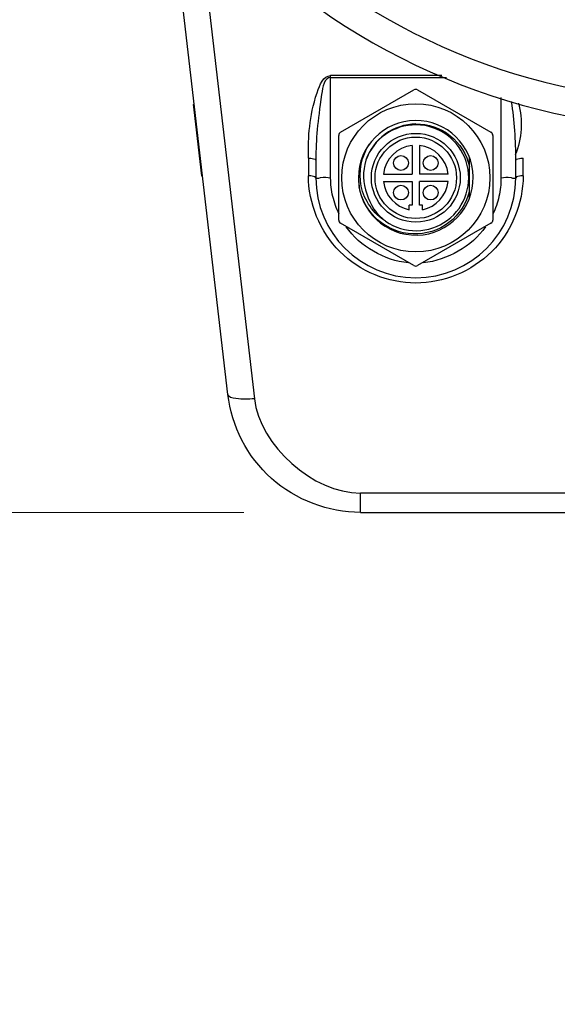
# Paper-space layout 'Sheet' of a CAD drawing. Header units: inches. Extents: x 0.2 to 10.8, y 0.2 to 8.3.
# Tile 164 of 256: x 3.129 to 3.419, y 3.444 to 3.976. Entities that reach past the tile are written whole.
import ezdxf

# ---------------------------------------------------------------- set-up
doc = ezdxf.new("R2010")
doc.units = ezdxf.units.IN
doc.header["$MEASUREMENT"] = 0
doc.layers.get('0').update_dxf_attribs({"lineweight": 5})
doc.styles.add('My Text', font='tahoma.ttf')
doc.dimstyles.new('My Dimension - mm [in] (ANSI)$0', dxfattribs={"dimtxt": 0.12, "dimasz": 0.09842519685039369, "dimexe": 0.125, "dimexo": 0.06299999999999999, "dimgap": 0.03149606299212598, "dimtad": 0, "dimlfac": 250, "dimzin": 4, "dimdsep": 46, "dimtxsty": 'My Text', "dimblk": 'Filled-1', "dimcen": 0.09, "dimclrd": 1, "dimclre": 1, "dimclrt": 1, "dimadec": 1, "dimazin": 1, "dimtfac": 1, "dimtofl": 0, "dimtmove": 0, "dimatfit": 3, "dimfxl": 1, "dimtolj": 1, "dimtzin": 4, "dimlwd": -1, "dimlwe": -1, "dimarcsym": 0})

# ---------------------------------------------------------------- blocks, each defined once
blk = doc.blocks.new('*D5')
at = {"color": 1, "true_color": 0xff0000}
for p, q in [((2.780755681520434, 5.679234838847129), (2.780755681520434, 5.777660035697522)), ((3.134363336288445, 5.580809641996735), (2.655755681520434, 5.580809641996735)), ((3.249656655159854, 3.709957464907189), (2.655755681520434, 3.709957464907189)), ((2.780755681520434, 3.611532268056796), (2.780755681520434, 3.513107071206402))]:
    blk.add_line(p, q, dxfattribs=at)
at = {"layer": 'Defpoints', "color": 0}
for p in [(3.197363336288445, 5.580809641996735), (2.780755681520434, 3.709957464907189), (3.312656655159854, 3.709957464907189)]:
    blk.add_point(p, dxfattribs=at)
at = {"color": 1, "true_color": 0xff0000, "insert": (2.780755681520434, 4.645383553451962), "char_height": 0.12, "attachment_point": 5, "rotation": 90, "style": 'My Text'}
blk.add_mtext('\\A1;467.71 mm [18.414 in]', dxfattribs=at)
blk = doc.blocks.new('Filled-1')
blk = doc.blocks.new('*D7')
at = {"color": 1, "true_color": 0xff0000}
for p, q in [((2.885847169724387, 4.510735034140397), (2.885847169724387, 3.015490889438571)), ((4.10887950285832, 4.510735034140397), (4.10887950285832, 3.015490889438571)), ((2.984272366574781, 3.140490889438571), (4.010454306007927, 3.140490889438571)), ((4.10887950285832, 3.140490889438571), (4.20730469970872, 3.140490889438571))]:
    blk.add_line(p, q, dxfattribs=at)
at = {"layer": 'Defpoints', "color": 0}
for p in [(2.885847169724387, 4.573735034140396), (4.10887950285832, 4.573735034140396), (4.10887950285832, 3.140490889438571)]:
    blk.add_point(p, dxfattribs=at)
at = {"color": 1, "true_color": 0xff0000, "insert": (5.07271614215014, 3.140490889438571), "char_height": 0.12, "attachment_point": 5, "style": 'My Text'}
blk.add_mtext('\\A1;305.76 mm [12.038 in]', dxfattribs=at)

psp = doc.layouts.new('Sheet')

# ---------------------------------------------------------------- linework, layer by layer
at = {"color": 0, "linetype": 'ByBlock', "lineweight": -3}
for p, q in [((3.241040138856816, 3.773724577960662), (3.209653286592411, 4.045280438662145)), ((3.225201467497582, 4.032204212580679), (3.255347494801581, 3.771383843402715)), ((3.356702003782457, 3.94602170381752), (3.296563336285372, 3.94602170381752)), ((3.296563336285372, 3.890670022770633), (3.296563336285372, 3.94602170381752)), ((3.296563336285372, 3.944988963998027), (3.359142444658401, 3.944988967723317)), ((3.301963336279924, 3.915404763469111), (3.341563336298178, 3.938267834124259)), ((3.343563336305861, 3.938267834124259), (3.383163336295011, 3.915404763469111)), ((3.388563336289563, 3.934161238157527), (3.388563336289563, 3.890670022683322)), ((3.222316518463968, 3.930409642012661), (3.222930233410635, 3.930409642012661)), ((3.222316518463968, 3.930409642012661), (3.222694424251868, 3.927491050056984)), ((3.222694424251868, 3.927491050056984), (3.223267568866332, 3.927491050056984)), ((3.222694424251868, 3.927491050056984), (3.226740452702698, 3.891943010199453)), ((3.300963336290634, 3.867946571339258), (3.300963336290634, 3.913672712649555)), ((3.384163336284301, 3.913672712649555), (3.384163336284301, 3.867946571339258)), ((3.340563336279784, 3.908295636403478), (3.340563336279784, 3.89280964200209)), ((3.344563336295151, 3.908295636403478), (3.344563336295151, 3.89280964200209)), ((3.284563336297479, 3.901453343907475), (3.284563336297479, 3.891912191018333)), ((3.371563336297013, 3.879855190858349), (3.371563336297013, 3.901764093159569)), ((3.400563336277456, 3.891912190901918), (3.400563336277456, 3.901453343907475)), ((3.288563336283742, 3.900350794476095), (3.288563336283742, 3.890809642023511)), ((3.396563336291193, 3.890809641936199), (3.396563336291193, 3.900350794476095)), ((3.226740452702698, 3.891943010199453), (3.227376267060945, 3.891943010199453)), ((3.3250773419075, 3.89280964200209), (3.340563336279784, 3.89280964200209)), ((3.360049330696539, 3.89280964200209), (3.344563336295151, 3.89280964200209)), ((3.3250773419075, 3.888809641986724), (3.340563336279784, 3.888809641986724)), ((3.340563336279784, 3.888809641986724), (3.340563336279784, 3.876009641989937)), ((3.360049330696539, 3.888809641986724), (3.344563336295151, 3.888809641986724)), ((3.344563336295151, 3.876009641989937), (3.344563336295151, 3.888809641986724)), ((3.340563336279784, 3.876009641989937), (3.3389633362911, 3.876009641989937)), ((3.3389633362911, 3.873581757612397), (3.3389633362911, 3.876009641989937)), ((3.346163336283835, 3.876009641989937), (3.344563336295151, 3.876009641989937)), ((3.346163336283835, 3.873581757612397), (3.346163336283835, 3.876009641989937)), ((3.341563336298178, 3.843351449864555), (3.301963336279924, 3.866214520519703)), ((3.383163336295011, 3.866214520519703), (3.343563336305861, 3.843351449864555)), ((3.682070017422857, 3.720388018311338), (3.312656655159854, 3.720388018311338)), ((3.312656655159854, 3.709957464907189), (3.312656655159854, 3.720388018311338)), ((3.312656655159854, 3.709957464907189), (3.682070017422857, 3.709957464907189))]:
    psp.add_line(p, q, dxfattribs=at)
for centre, radius in [((3.342563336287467, 3.890809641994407), 0.0400355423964), ((3.342563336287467, 3.890809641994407), 0.02400000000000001), ((3.342563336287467, 3.890809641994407), 0.02200000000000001), ((3.334563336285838, 3.898809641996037), 0.004000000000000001), ((3.350563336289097, 3.898809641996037), 0.004000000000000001), ((3.334563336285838, 3.882809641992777), 0.004000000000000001), ((3.350563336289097, 3.882809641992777), 0.004000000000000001)]:
    psp.add_circle(centre, radius, dxfattribs=at)
for centre, radius, start, end in [((3.497363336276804, 4.27680964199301), 0.3600000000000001, 180.3200896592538, 0), ((3.497363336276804, 4.27680964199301), 0.3449543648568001, 180.3338882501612, 0), ((3.342563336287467, 3.936535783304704), 0.002, 59.99999986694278, 120.0000001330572), ((3.342563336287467, 3.890809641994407), 0.03100000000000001, 181.8922480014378, 180), ((3.342563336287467, 3.890809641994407), 0.02860000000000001, 235.2923419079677, 160.7076581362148), ((3.302963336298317, 3.913672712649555), 0.002, 120.0000001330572, 180), ((3.382163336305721, 3.913672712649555), 0.002, 0, 59.99999986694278), ((3.342563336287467, 3.890809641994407), 0.0176, 96.52497889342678, 173.4750211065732), ((3.342563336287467, 3.890809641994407), 0.0176, 6.52497889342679, 83.47502110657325), ((3.342563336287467, 3.890809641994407), 0.05400000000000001, 180, 359.9999995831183), ((3.342504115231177, 3.891212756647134), 0.03094340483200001, 180.7464406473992, 182.6461735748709), ((3.342575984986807, 3.89121621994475), 0.03101535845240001, 182.7432697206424, 188.2121736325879), ((3.342447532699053, 3.891198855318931), 0.03088574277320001, 188.303985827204, 189.6966880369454), ((3.342563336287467, 3.890809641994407), 0.0176, 186.5249788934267, 258.1971084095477), ((3.342563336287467, 3.890809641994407), 0.0176, 281.8028915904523, 353.4750211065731), ((3.302963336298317, 3.867946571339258), 0.002, 180, 239.9999998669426), ((3.382163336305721, 3.867946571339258), 0.002, 300.0000001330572, 0), ((3.342563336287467, 3.84508350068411), 0.002, 239.9999998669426, 300.0000001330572)]:
    psp.add_arc(centre, radius, start, end, dxfattribs=at)
for points, knots in [([(3.284559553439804, 3.901453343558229), (3.284560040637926, 3.913339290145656), (3.284893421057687, 3.926701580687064), (3.292640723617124, 3.946022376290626), (3.296563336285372, 3.946022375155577)], [0, 0, 0, 0, 0.7518677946, 1, 1, 1, 1]), ([(3.296563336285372, 3.9449894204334), (3.293082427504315, 3.944989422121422), (3.28977916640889, 3.923498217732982), (3.288562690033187, 3.912198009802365), (3.288563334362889, 3.90035127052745)], [0, 0, 0, 0, 0.2270999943, 1, 1, 1, 1]), ([(3.342563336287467, 3.919907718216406), (3.336722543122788, 3.919826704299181), (3.324796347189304, 3.91595790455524), (3.317420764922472, 3.905797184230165), (3.31556936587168, 3.900258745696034)], [0, 0, 0, 0, 0.5000712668, 1, 1, 1, 1]), ([(3.342563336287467, 3.919907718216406), (3.349098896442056, 3.919998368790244), (3.36264012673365, 3.915479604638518), (3.370117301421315, 3.903348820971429), (3.371563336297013, 3.896972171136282)], [0, 0, 0, 0, 0.4999095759, 1, 1, 1, 1]), ([(3.326278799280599, 3.867298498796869), (3.319721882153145, 3.871347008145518), (3.309675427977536, 3.885640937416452), (3.313252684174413, 3.902569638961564), (3.317483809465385, 3.90903098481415)], [0, 0, 0, 0, 0.4994375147, 1, 1, 1, 1]), ([(3.284563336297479, 3.901453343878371), (3.285512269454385, 3.901453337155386), (3.286672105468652, 3.901364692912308), (3.288562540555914, 3.900819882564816), (3.288563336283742, 3.900350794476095)], [0, 0, 0, 0, 0.6691949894, 1, 1, 1, 1]), ([(3.396563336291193, 3.900350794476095), (3.396563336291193, 3.900819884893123), (3.398455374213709, 3.901364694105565), (3.399614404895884, 3.901453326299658), (3.400563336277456, 3.90145334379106)], [0, 0, 0, 0, 0.3308062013, 1, 1, 1, 1]), ([(3.342563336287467, 3.833910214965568), (3.327765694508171, 3.833910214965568), (3.296935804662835, 3.846284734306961), (3.28456100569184, 3.87711454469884), (3.284560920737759, 3.891912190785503)], [0, 0, 0, 0, 0.4999999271, 1, 1, 1, 1]), ([(3.288563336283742, 3.890809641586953), (3.288563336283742, 3.89127873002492), (3.286671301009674, 3.891823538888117), (3.285512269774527, 3.891912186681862), (3.284563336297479, 3.891912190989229)], [0, 0, 0, 0, 0.3308047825, 1, 1, 1, 1]), ([(3.296563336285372, 3.890670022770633), (3.294677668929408, 3.890670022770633), (3.2929507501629, 3.891543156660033), (3.288563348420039, 3.890027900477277), (3.288563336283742, 3.890809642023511)], [0, 0, 0, 0, 0.7069284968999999, 1, 1, 1, 1]), ([(3.301110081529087, 3.87118589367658), (3.299661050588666, 3.874251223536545), (3.297405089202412, 3.880626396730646), (3.296565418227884, 3.887351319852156), (3.296563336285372, 3.890670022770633)], [0, 0, 0, 0, 0.5053554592, 1, 1, 1, 1]), ([(3.400565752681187, 3.891912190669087), (3.400565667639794, 3.877114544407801), (3.388190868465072, 3.846284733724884), (3.357360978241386, 3.83391021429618), (3.342563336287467, 3.83391021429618)], [0, 0, 0, 0, 0.5000000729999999, 1, 1, 1, 1]), ([(3.388563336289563, 3.890670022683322), (3.388563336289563, 3.887328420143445), (3.38780795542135, 3.880587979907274), (3.385633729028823, 3.874163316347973), (3.384203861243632, 3.871099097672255)], [0, 0, 0, 0, 0.4970391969, 1, 1, 1, 1]), ([(3.396563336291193, 3.890809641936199), (3.396563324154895, 3.890027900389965), (3.392175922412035, 3.891543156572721), (3.390449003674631, 3.890670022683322), (3.388563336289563, 3.890670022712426)], [0, 0, 0, 0, 0.2930715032, 1, 1, 1, 1]), ([(3.400563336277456, 3.891912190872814), (3.399614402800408, 3.891912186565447), (3.398455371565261, 3.891823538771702), (3.396563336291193, 3.891278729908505), (3.396563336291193, 3.890809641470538)], [0, 0, 0, 0, 0.6691952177, 1, 1, 1, 1]), ([(3.371563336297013, 3.883833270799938), (3.370057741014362, 3.877180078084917), (3.361997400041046, 3.864554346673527), (3.340864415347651, 3.858009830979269), (3.32033703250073, 3.866193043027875), (3.313153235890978, 3.879265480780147), (3.312003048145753, 3.885996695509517)], [0, 0, 0, 0, 0.2498635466, 0.499820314, 0.7498670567, 1, 1, 1, 1]), ([(3.312656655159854, 3.709957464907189), (3.295492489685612, 3.709957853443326), (3.260038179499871, 3.723092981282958), (3.242991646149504, 3.756792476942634), (3.241040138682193, 3.773724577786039)], [0, 0, 0, 0, 0.5017535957, 1, 1, 1, 1]), ([(3.255347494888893, 3.771383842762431), (3.252035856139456, 3.771030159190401), (3.247988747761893, 3.770869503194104), (3.241189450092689, 3.772104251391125), (3.241040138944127, 3.773724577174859)], [0, 0, 0, 0, 0.6717826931, 1, 1, 1, 1])]:
    psp.add_open_spline(points, degree=3, knots=knots, dxfattribs=at)
for points in [[(3.396563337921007, 3.900351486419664), (3.396564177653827, 3.910961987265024), (3.396088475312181, 3.921655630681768), (3.394185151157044, 3.932094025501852)], [(3.398072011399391, 3.931212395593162), (3.40037932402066, 3.92215119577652), (3.40006766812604, 3.911762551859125), (3.396267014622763, 3.903219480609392)], [(3.31556936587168, 3.900258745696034), (3.313799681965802, 3.894500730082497), (3.313959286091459, 3.88784450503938), (3.316045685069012, 3.882193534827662)], [(3.316045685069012, 3.882193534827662), (3.317679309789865, 3.87639544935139), (3.3214626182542, 3.870916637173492), (3.326278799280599, 3.867298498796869)], [(3.338466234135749, 3.844859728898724), (3.325608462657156, 3.84603560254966), (3.312311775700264, 3.85373401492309), (3.30501277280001, 3.864384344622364)], [(3.380263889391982, 3.864286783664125), (3.372814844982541, 3.8537153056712), (3.359539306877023, 3.846163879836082), (3.346671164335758, 3.844877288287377)], [(3.255347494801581, 3.771383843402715), (3.258284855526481, 3.745982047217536), (3.287085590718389, 3.720389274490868), (3.312656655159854, 3.720388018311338)]]:
    psp.add_open_spline(points, degree=3, dxfattribs=at)

# ---------------------------------------------------------------- dimensions: what is measured, and where the dimension line sits
dim = psp.add_linear_dim(base=(2.780755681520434, 3.709957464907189), p1=(3.197363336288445, 5.580809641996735), p2=(3.312656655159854, 3.709957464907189), angle=90, dimstyle='My Dimension - mm [in] (ANSI)$0', override={"dimpost": ' mm'})
dim.commit()
dim.dimension.update_dxf_attribs({"geometry": '*D5', "text_midpoint": (2.780755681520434, 4.645383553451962)})
dim = psp.add_linear_dim(base=(4.10887950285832, 3.140490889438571), p1=(2.885847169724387, 4.573735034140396), p2=(4.10887950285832, 4.573735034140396), dimstyle='My Dimension - mm [in] (ANSI)$0', override={"dimpost": ' mm'})
dim.commit()
dim.dimension.update_dxf_attribs({"geometry": '*D7', "text_midpoint": (5.07271614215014, 3.140490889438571), "dimtype": 160})

doc.saveas('drawing.dxf')
